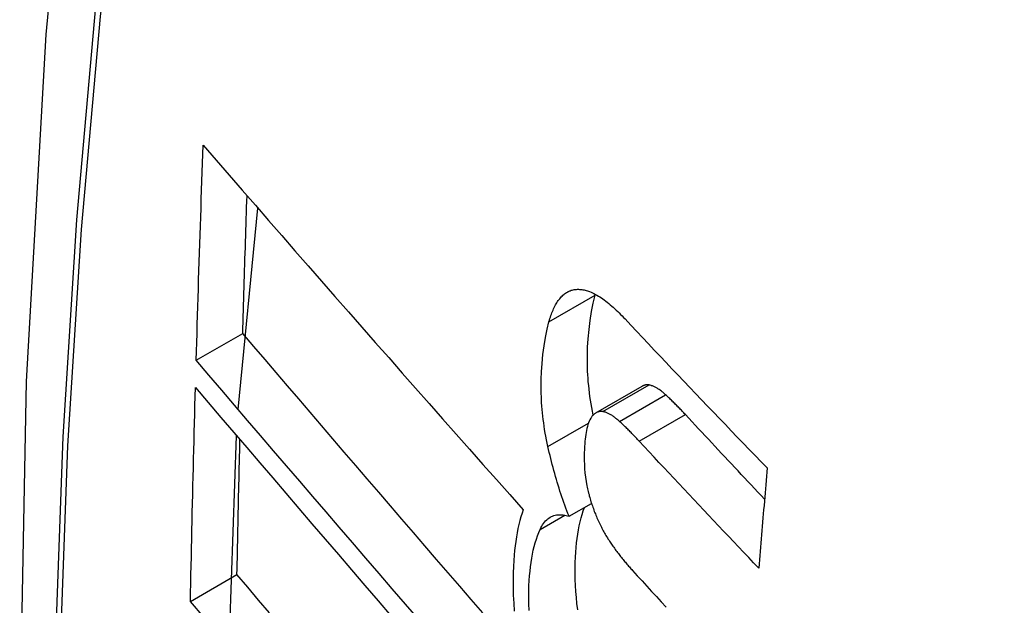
# Model space of a CAD drawing. Header units: inches. Extents: x 435.6 to 512.6, y 167.3 to 237.6.
# Tile 50 of 115: x 470.1178 to 470.2423, y 216.1357 to 216.2097. Entities that reach past the tile are written whole.
import ezdxf

# ---------------------------------------------------------------- set-up
doc = ezdxf.new("R2010")
doc.units = ezdxf.units.IN
doc.header["$MEASUREMENT"] = 0
doc.layers.add('Visible Edges(ANSI)', color=7, linetype='Continuous', lineweight=25)
doc.layers.add('Visible Tangent Edges(ANSI)', color=7, linetype='Continuous', lineweight=25)

msp = doc.modelspace()

# ---------------------------------------------------------------- linework, layer by layer
at = {"layer": 'Visible Edges(ANSI)'}
for p, q in [((470.14544, 216.16047), (470.14791, 216.18593)), ((470.19057, 216.17493), (470.1906, 216.17503)), ((470.14013, 216.16669), (470.14601, 216.17007)), ((470.19067, 216.16005), (470.19652, 216.16342)), ((470.14427, 216.13044), (470.14523, 216.15716)), ((470.18727, 216.14697), (470.19011, 216.14861)), ((470.13939, 216.13621), (470.14528, 216.13961))]:
    msp.add_line(p, q, dxfattribs=at)
at = {"layer": 'Visible Edges(ANSI)', "flags": 128}
for points in [[(470.17182, 216.45199), (470.15898, 216.41388), (470.14793, 216.37465), (470.13864, 216.33436), (470.13108, 216.29309), (470.12524, 216.2509), (470.1211, 216.20785), (470.11862, 216.16401), (470.1178, 216.11944), (470.11862, 216.07419), (470.12104, 216.02834), (470.12506, 215.98194), (470.13066, 215.93507), (470.13781, 215.88778), (470.14649, 215.84014), (470.15668, 215.79223), (470.16835, 215.74411)], [(470.14013, 216.16669), (470.14016, 216.16782), (470.14019, 216.16895), (470.14023, 216.17008), (470.14026, 216.17121), (470.14029, 216.17234), (470.14033, 216.17347), (470.14036, 216.1746), (470.1404, 216.17573), (470.14043, 216.17686), (470.14047, 216.178), (470.14051, 216.17913), (470.14054, 216.18026), (470.14058, 216.18139), (470.14062, 216.18253), (470.14066, 216.18366), (470.1407, 216.18479), (470.14073, 216.18592), (470.14077, 216.18706), (470.14081, 216.18819), (470.14085, 216.18932), (470.14089, 216.19046), (470.14093, 216.19159), (470.14097, 216.19273), (470.14101, 216.19386)], [(470.14101, 216.19386), (470.14265, 216.19198), (470.14429, 216.19008), (470.14594, 216.18819), (470.1476, 216.18628), (470.14927, 216.18437), (470.15094, 216.18245), (470.15261, 216.18053), (470.15429, 216.17861), (470.15598, 216.17668), (470.15767, 216.17475), (470.15936, 216.17282), (470.16106, 216.17088), (470.16276, 216.16895), (470.16446, 216.16702), (470.16616, 216.16508), (470.16786, 216.16315), (470.16957, 216.16122), (470.17127, 216.15929), (470.17298, 216.15737), (470.17468, 216.15545), (470.17638, 216.15353), (470.17808, 216.15162), (470.17978, 216.14971), (470.18148, 216.14781)], [(470.14601, 216.17007), (470.14603, 216.1708), (470.14605, 216.17152), (470.14607, 216.17225), (470.14609, 216.17297), (470.14612, 216.1737), (470.14614, 216.17442), (470.14616, 216.17515), (470.14618, 216.17587), (470.1462, 216.1766), (470.14623, 216.17733), (470.14625, 216.17805), (470.14627, 216.17878), (470.14629, 216.1795), (470.14632, 216.18023), (470.14634, 216.18095), (470.14636, 216.18168), (470.14638, 216.18241), (470.14641, 216.18313), (470.14643, 216.18386), (470.14645, 216.18458), (470.14648, 216.18531), (470.1465, 216.18604), (470.14653, 216.18676), (470.14655, 216.18749)], [(470.18473, 216.17156), (470.18478, 216.17176), (470.18484, 216.17196), (470.18491, 216.17215), (470.18497, 216.17233), (470.18504, 216.17252), (470.1851, 216.1727), (470.18517, 216.17287), (470.18525, 216.17304), (470.18532, 216.17321), (470.1854, 216.17337), (470.18548, 216.17352), (470.18556, 216.17368), (470.18564, 216.17382), (470.18573, 216.17396), (470.18581, 216.1741), (470.1859, 216.17423), (470.186, 216.17435), (470.18609, 216.17447), (470.18619, 216.17459), (470.18628, 216.1747), (470.18639, 216.1748), (470.18649, 216.1749), (470.18659, 216.17499), (470.1867, 216.17508)], [(470.1867, 216.17508), (470.18682, 216.17517), (470.18693, 216.17524), (470.18705, 216.17531), (470.18717, 216.17538), (470.18729, 216.17543), (470.18741, 216.17548), (470.18754, 216.17553), (470.18767, 216.17556), (470.18779, 216.1756), (470.18792, 216.17562), (470.18806, 216.17564), (470.18819, 216.17565), (470.18832, 216.17566), (470.18846, 216.17566), (470.1886, 216.17565), (470.18874, 216.17564), (470.18887, 216.17562), (470.18901, 216.1756), (470.18916, 216.17557), (470.1893, 216.17554), (470.18944, 216.1755), (470.18958, 216.17546), (470.18973, 216.17541), (470.18987, 216.17536)], [(470.19032, 216.15976), (470.19022, 216.16024), (470.19013, 216.16071), (470.19005, 216.16118), (470.18998, 216.16164), (470.18991, 216.16211), (470.18985, 216.16257), (470.18979, 216.16303), (470.18975, 216.16349), (470.1897, 216.16395), (470.18967, 216.16441), (470.18964, 216.16487), (470.18961, 216.16532), (470.1896, 216.16577), (470.18959, 216.16621), (470.18958, 216.16665), (470.18958, 216.16708), (470.18959, 216.16759), (470.18962, 216.16836), (470.18968, 216.16938), (470.18979, 216.17057), (470.18993, 216.17173), (470.1901, 216.17285), (470.19032, 216.17392), (470.19057, 216.17493)], [(470.18987, 216.17536), (470.19005, 216.17529), (470.19023, 216.17521), (470.19042, 216.17512), (470.1906, 216.17502), (470.19079, 216.17492), (470.19097, 216.17481), (470.19116, 216.17469), (470.19135, 216.17457), (470.19153, 216.17444), (470.19172, 216.17431), (470.19191, 216.17416), (470.1921, 216.17402), (470.19229, 216.17386), (470.19248, 216.17371), (470.19267, 216.17354), (470.19286, 216.17338), (470.19304, 216.17321), (470.19323, 216.17303), (470.19342, 216.17285), (470.19361, 216.17267), (470.19379, 216.17248), (470.19398, 216.17229), (470.19416, 216.1721), (470.19435, 216.17191)], [(470.1846, 216.15579), (470.1845, 216.15622), (470.18441, 216.15665), (470.18433, 216.15708), (470.18425, 216.1575), (470.18418, 216.15793), (470.18412, 216.15836), (470.18406, 216.15878), (470.184, 216.1592), (470.18395, 216.15962), (470.1839, 216.16005), (470.18386, 216.16047), (470.18383, 216.16088), (470.1838, 216.16136), (470.18377, 216.16195), (470.18374, 216.16263), (470.18374, 216.16342), (470.18375, 216.16429), (470.18379, 216.16525), (470.18386, 216.16629), (470.18397, 216.16741), (470.18411, 216.16852), (470.18428, 216.16958), (470.18448, 216.1706), (470.18473, 216.17156)], [(470.19435, 216.17191), (470.19509, 216.17112), (470.19583, 216.17034), (470.19657, 216.16955), (470.19731, 216.16877), (470.19805, 216.16798), (470.19879, 216.1672), (470.19954, 216.16641), (470.20028, 216.16562), (470.20103, 216.16484), (470.20178, 216.16405), (470.20253, 216.16327), (470.20327, 216.16248), (470.20402, 216.1617), (470.20477, 216.16091), (470.20553, 216.16013), (470.20628, 216.15934), (470.20703, 216.15856), (470.20778, 216.15777), (470.20854, 216.15699), (470.20929, 216.15621), (470.21005, 216.15542), (470.21081, 216.15464), (470.21156, 216.15386), (470.21232, 216.15308)], [(470.17637, 216.13476), (470.17491, 216.13645), (470.17344, 216.13814), (470.17198, 216.13983), (470.17052, 216.14153), (470.16905, 216.14323), (470.16759, 216.14492), (470.16613, 216.14662), (470.16467, 216.14831), (470.16321, 216.15001), (470.16176, 216.1517), (470.1603, 216.15339), (470.15885, 216.15508), (470.15741, 216.15677), (470.15596, 216.15845), (470.15453, 216.16012), (470.15309, 216.1618), (470.15167, 216.16346), (470.15024, 216.16513), (470.14883, 216.16678), (470.14741, 216.16843), (470.14601, 216.17007)], [(470.16828, 216.13393), (470.1666, 216.13587), (470.16492, 216.13781), (470.16324, 216.13976), (470.16157, 216.1417), (470.15989, 216.14365), (470.15822, 216.14559), (470.15655, 216.14753), (470.15488, 216.14947), (470.15322, 216.15141), (470.15156, 216.15334), (470.14991, 216.15526), (470.14826, 216.15719), (470.14662, 216.1591), (470.14498, 216.16101), (470.14336, 216.16291), (470.14174, 216.1648), (470.14013, 216.16669)], [(470.19738, 216.16357), (470.19734, 216.16357), (470.1973, 216.16358), (470.19726, 216.16358), (470.19722, 216.16358), (470.19719, 216.16358), (470.19715, 216.16358), (470.19711, 216.16358), (470.19707, 216.16358), (470.19704, 216.16358), (470.197, 216.16358), (470.19696, 216.16357), (470.19693, 216.16357), (470.19689, 216.16356), (470.19686, 216.16355), (470.19682, 216.16354), (470.19679, 216.16353), (470.19675, 216.16352), (470.19672, 216.16351), (470.19668, 216.1635), (470.19665, 216.16348), (470.19662, 216.16347), (470.19658, 216.16345), (470.19655, 216.16343), (470.19652, 216.16342)], [(470.19948, 216.16233), (470.19939, 216.16241), (470.1993, 216.16249), (470.19921, 216.16257), (470.19912, 216.16264), (470.19903, 216.16272), (470.19894, 216.16279), (470.19885, 216.16285), (470.19877, 216.16292), (470.19868, 216.16298), (470.19859, 216.16304), (470.1985, 216.1631), (470.19841, 216.16315), (470.19832, 216.16321), (470.19824, 216.16326), (470.19815, 216.1633), (470.19806, 216.16334), (470.19797, 216.16338), (470.19789, 216.16342), (470.1978, 216.16345), (470.19771, 216.16348), (470.19763, 216.16351), (470.19754, 216.16353), (470.19746, 216.16355), (470.19738, 216.16357)], [(470.13939, 216.13621), (470.13941, 216.13734), (470.13944, 216.13846), (470.13946, 216.13959), (470.13948, 216.14071), (470.13951, 216.14184), (470.13953, 216.14296), (470.13955, 216.14409), (470.13958, 216.14521), (470.1396, 216.14634), (470.13963, 216.14747), (470.13966, 216.14859), (470.13968, 216.14972), (470.13971, 216.15085), (470.13974, 216.15197), (470.13976, 216.1531), (470.13979, 216.15423), (470.13982, 216.15535), (470.13985, 216.15648), (470.13988, 216.15761), (470.13991, 216.15873), (470.13994, 216.15986), (470.13997, 216.16099), (470.14, 216.16212), (470.14003, 216.16325)], [(470.14003, 216.16325), (470.14164, 216.16136), (470.14325, 216.15947), (470.14488, 216.15757), (470.14651, 216.15566), (470.14815, 216.15374), (470.1498, 216.15182), (470.15145, 216.14989), (470.1531, 216.14796), (470.15476, 216.14602), (470.15643, 216.14408), (470.1581, 216.14214), (470.15977, 216.1402), (470.16144, 216.13825), (470.16312, 216.1363), (470.16479, 216.13436)], [(470.20199, 216.15982), (470.20188, 216.15993), (470.20178, 216.16004), (470.20168, 216.16015), (470.20157, 216.16026), (470.20147, 216.16037), (470.20136, 216.16048), (470.20126, 216.16059), (470.20115, 216.1607), (470.20105, 216.1608), (470.20094, 216.16091), (470.20084, 216.16102), (470.20073, 216.16112), (470.20063, 216.16123), (470.20052, 216.16133), (470.20042, 216.16144), (470.20032, 216.16154), (470.20021, 216.16164), (470.20011, 216.16174), (470.2, 216.16184), (470.1999, 216.16194), (470.19979, 216.16204), (470.19969, 216.16214), (470.19958, 216.16224), (470.19948, 216.16233)], [(470.19153, 216.1602), (470.19146, 216.16021), (470.19138, 216.16022), (470.19131, 216.16022), (470.19124, 216.16022), (470.19117, 216.16021), (470.1911, 216.1602), (470.19103, 216.16019), (470.19096, 216.16017), (470.19089, 216.16015), (470.19082, 216.16012), (470.19075, 216.16009), (470.19069, 216.16006), (470.19062, 216.16002), (470.19056, 216.15998), (470.1905, 216.15993), (470.19044, 216.15988), (470.19038, 216.15983), (470.19032, 216.15977), (470.19027, 216.15971), (470.19021, 216.15965), (470.19016, 216.15958), (470.19011, 216.15951), (470.19006, 216.15943), (470.19001, 216.15936)], [(470.19364, 216.15897), (470.19355, 216.15905), (470.19346, 216.15913), (470.19337, 216.15921), (470.19328, 216.15928), (470.19319, 216.15935), (470.1931, 216.15942), (470.19302, 216.15949), (470.19293, 216.15956), (470.19284, 216.15962), (470.19275, 216.15968), (470.19266, 216.15974), (470.19257, 216.15979), (470.19248, 216.15984), (470.1924, 216.15989), (470.19231, 216.15994), (470.19222, 216.15998), (470.19213, 216.16002), (470.19205, 216.16006), (470.19196, 216.16009), (470.19187, 216.16012), (470.19179, 216.16015), (470.1917, 216.16017), (470.19162, 216.16019), (470.19153, 216.1602)], [(470.21198, 216.14915), (470.21156, 216.1496), (470.21115, 216.15004), (470.21073, 216.15048), (470.21031, 216.15093), (470.20989, 216.15137), (470.20947, 216.15182), (470.20905, 216.15226), (470.20864, 216.15271), (470.20822, 216.15315), (470.2078, 216.15359), (470.20738, 216.15404), (470.20697, 216.15448), (470.20655, 216.15493), (470.20613, 216.15537), (470.20572, 216.15582), (470.2053, 216.15626), (470.20489, 216.15671), (470.20447, 216.15715), (470.20406, 216.1576), (470.20364, 216.15804), (470.20323, 216.15848), (470.20282, 216.15893), (470.2024, 216.15937), (470.20199, 216.15982)], [(470.19001, 216.15936), (470.18991, 216.15918), (470.18982, 216.15899), (470.18974, 216.15878), (470.18966, 216.15856), (470.18959, 216.15832), (470.18953, 216.15808), (470.18948, 216.15783), (470.18943, 216.15756), (470.18939, 216.15729), (470.18935, 216.15702), (470.18931, 216.15673), (470.18928, 216.15645), (470.18925, 216.15614), (470.18923, 216.1558), (470.1892, 216.1554), (470.18919, 216.15498), (470.18918, 216.15451), (470.18918, 216.15402), (470.1892, 216.15351), (470.18923, 216.15298), (470.18927, 216.15245), (470.18934, 216.15191), (470.18942, 216.15137), (470.18953, 216.15083)], [(470.19615, 216.15646), (470.19605, 216.15657), (470.19594, 216.15668), (470.19584, 216.15679), (470.19574, 216.1569), (470.19563, 216.15701), (470.19553, 216.15712), (470.19542, 216.15723), (470.19532, 216.15733), (470.19521, 216.15744), (470.19511, 216.15755), (470.195, 216.15766), (470.1949, 216.15776), (470.19479, 216.15787), (470.19469, 216.15797), (470.19458, 216.15807), (470.19448, 216.15818), (470.19437, 216.15828), (470.19427, 216.15838), (470.19416, 216.15848), (470.19406, 216.15858), (470.19395, 216.15868), (470.19385, 216.15878), (470.19374, 216.15888), (470.19364, 216.15897)], [(470.14528, 216.13961), (470.1453, 216.14032), (470.14531, 216.14103), (470.14533, 216.14174), (470.14534, 216.14245), (470.14535, 216.14316), (470.14537, 216.14387), (470.14538, 216.14458), (470.1454, 216.14529), (470.14541, 216.146), (470.14543, 216.14671), (470.14544, 216.14742), (470.14546, 216.14813), (470.14547, 216.14884), (470.14549, 216.14955), (470.14551, 216.15026), (470.14552, 216.15097), (470.14554, 216.15168), (470.14555, 216.15239), (470.14557, 216.1531), (470.14559, 216.15381), (470.1456, 216.15453), (470.14562, 216.15524), (470.14564, 216.15595), (470.14566, 216.15666)], [(470.21125, 216.14044), (470.21061, 216.1411), (470.20998, 216.14177), (470.20934, 216.14243), (470.20871, 216.1431), (470.20808, 216.14377), (470.20745, 216.14443), (470.20681, 216.1451), (470.20618, 216.14577), (470.20555, 216.14643), (470.20492, 216.1471), (470.20429, 216.14777), (470.20366, 216.14844), (470.20303, 216.14911), (470.2024, 216.14977), (470.20177, 216.15044), (470.20115, 216.15111), (470.20052, 216.15178), (470.19989, 216.15245), (470.19927, 216.15312), (470.19864, 216.15378), (470.19802, 216.15445), (470.1974, 216.15512), (470.19677, 216.15579), (470.19615, 216.15646)], [(470.18727, 216.14697), (470.18713, 216.14732), (470.18699, 216.14767), (470.18686, 216.14802), (470.18673, 216.14837), (470.1866, 216.14873), (470.18648, 216.14908), (470.18635, 216.14944), (470.18623, 216.1498), (470.18611, 216.15017), (470.186, 216.15053), (470.18588, 216.1509), (470.18577, 216.15127), (470.18566, 216.15164), (470.18555, 216.15201), (470.18545, 216.15238), (470.18534, 216.15275), (470.18524, 216.15313), (470.18514, 216.1535), (470.18505, 216.15388), (470.18495, 216.15426), (470.18486, 216.15464), (470.18477, 216.15502), (470.18468, 216.1554), (470.1846, 216.15579)], [(470.21232, 216.15308), (470.21228, 216.15255), (470.21223, 216.15203), (470.21219, 216.1515), (470.21214, 216.15097), (470.2121, 216.15045), (470.21205, 216.14992), (470.21201, 216.14939), (470.21196, 216.14887), (470.21192, 216.14834), (470.21187, 216.14781), (470.21183, 216.14728), (470.21178, 216.14676), (470.21174, 216.14623), (470.21169, 216.1457), (470.21165, 216.14518), (470.2116, 216.14465), (470.21156, 216.14412), (470.21151, 216.1436), (470.21147, 216.14307), (470.21142, 216.14254), (470.21138, 216.14202), (470.21134, 216.14149), (470.21129, 216.14096), (470.21125, 216.14044)], [(470.18953, 216.15083), (470.18957, 216.15064), (470.18961, 216.15046), (470.18965, 216.15027), (470.18969, 216.15009), (470.18974, 216.14991), (470.18979, 216.14972), (470.18983, 216.14954), (470.18988, 216.14936), (470.18994, 216.14918), (470.18999, 216.149), (470.19004, 216.14882), (470.1901, 216.14865), (470.19016, 216.14847), (470.19022, 216.14829), (470.19028, 216.14812), (470.19034, 216.14794), (470.1904, 216.14777), (470.19046, 216.1476), (470.19053, 216.14743), (470.1906, 216.14727), (470.19066, 216.1471), (470.19073, 216.14694), (470.1908, 216.14678), (470.19087, 216.14661)], [(470.18148, 216.14781), (470.18133, 216.14737), (470.18118, 216.14691), (470.18105, 216.14643), (470.18093, 216.14594), (470.18081, 216.14543), (470.18071, 216.1449), (470.18062, 216.14436), (470.18053, 216.14381), (470.18046, 216.14325), (470.18039, 216.14267), (470.18033, 216.14206), (470.18028, 216.14138), (470.18023, 216.14063), (470.1802, 216.13981), (470.18019, 216.13894), (470.18019, 216.13801), (470.18022, 216.13702), (470.18027, 216.136), (470.18034, 216.13497)], [(470.1836, 216.1453), (470.18371, 216.14552), (470.18381, 216.14572), (470.18393, 216.1459), (470.18405, 216.14608), (470.18417, 216.14624), (470.1843, 216.14639), (470.18444, 216.14652), (470.18458, 216.14664), (470.18472, 216.14675), (470.18487, 216.14685), (470.18503, 216.14693), (470.18518, 216.147), (470.18534, 216.14706), (470.18551, 216.14711), (470.18567, 216.14714), (470.18584, 216.14716), (470.18601, 216.14717), (470.18619, 216.14717), (470.18636, 216.14716), (470.18654, 216.14714), (470.18672, 216.14712), (470.1869, 216.14708), (470.18709, 216.14703), (470.18727, 216.14697)], [(470.18837, 216.13516), (470.18827, 216.13594), (470.18819, 216.13672), (470.18813, 216.13748), (470.18808, 216.13824), (470.18805, 216.13899), (470.18804, 216.13973), (470.18804, 216.14045), (470.18805, 216.14114), (470.18808, 216.1418), (470.18812, 216.14244), (470.18816, 216.14304), (470.18822, 216.14362), (470.18829, 216.14418), (470.18836, 216.14473), (470.18845, 216.14526), (470.18855, 216.14578), (470.18866, 216.14628), (470.18878, 216.14676), (470.18891, 216.14722), (470.18906, 216.14767), (470.18921, 216.14809)], [(470.19087, 216.14661), (470.19095, 216.14644), (470.19103, 216.14628), (470.19111, 216.14611), (470.19119, 216.14595), (470.19127, 216.14578), (470.19135, 216.14562), (470.19143, 216.14546), (470.19151, 216.14531), (470.19159, 216.14515), (470.19168, 216.145), (470.19176, 216.14485), (470.19185, 216.1447), (470.19193, 216.14456), (470.19202, 216.14441), (470.19211, 216.14427), (470.19219, 216.14413), (470.19228, 216.14399), (470.19237, 216.14385), (470.19246, 216.14371), (470.19255, 216.14358), (470.19264, 216.14345), (470.19273, 216.14332), (470.19282, 216.14319), (470.19291, 216.14306)], [(470.18221, 216.13506), (470.18218, 216.13591), (470.18217, 216.13672), (470.18218, 216.13748), (470.1822, 216.13819), (470.18224, 216.13885), (470.18228, 216.13947), (470.18234, 216.14004), (470.1824, 216.1406), (470.18247, 216.14114), (470.18255, 216.14167), (470.18265, 216.14219), (470.18275, 216.14269), (470.18286, 216.14317), (470.18299, 216.14364), (470.18313, 216.14408), (470.18327, 216.14451), (470.18343, 216.14492), (470.1836, 216.1453)], [(470.19291, 216.14306), (470.19301, 216.14293), (470.19311, 216.14279), (470.1932, 216.14266), (470.1933, 216.14253), (470.1934, 216.1424), (470.1935, 216.14227), (470.1936, 216.14214), (470.19369, 216.14202), (470.19379, 216.14189), (470.19389, 216.14177), (470.19399, 216.14164), (470.19409, 216.14152), (470.19419, 216.1414), (470.19429, 216.14128), (470.19439, 216.14116), (470.19449, 216.14104), (470.19459, 216.14092), (470.19469, 216.1408), (470.19479, 216.14069), (470.19489, 216.14057), (470.19499, 216.14046), (470.19509, 216.14035), (470.19519, 216.14024), (470.19529, 216.14013)], [(470.14938, 216.13476), (470.14801, 216.13638), (470.14664, 216.138), (470.14528, 216.13961)], [(470.19529, 216.14013), (470.19589, 216.13947), (470.1965, 216.13881), (470.1971, 216.13814), (470.19771, 216.13748), (470.19831, 216.13682), (470.19892, 216.13616), (470.19953, 216.1355)], [(470.14111, 216.13418), (470.13939, 216.13621)]]:
    msp.add_lwpolyline(points, dxfattribs=at)
at = {"layer": 'Visible Edges(ANSI)'}
msp.add_ellipse((470.46494, 215.84962), major_axis=(-0.15963, 0.2772), ratio=0.578093, dxfattribs=at)
at = {"layer": 'Visible Tangent Edges(ANSI)'}
for p, q in [((470.18473, 216.17156), (470.19057, 216.17493)), ((470.1867, 216.17508), (470.18738, 216.17547)), ((470.19153, 216.1602), (470.19738, 216.16357)), ((470.19364, 216.15897), (470.19948, 216.16233)), ((470.19615, 216.15646), (470.20199, 216.15982)), ((470.1846, 216.15579), (470.18972, 216.15874)), ((470.1836, 216.1453), (470.18674, 216.14711))]:
    msp.add_line(p, q, dxfattribs=at)
at = {"layer": 'Visible Tangent Edges(ANSI)', "flags": 128}
for points in [[(470.17098, 216.40839), (470.16321, 216.38591), (470.15609, 216.36276), (470.14962, 216.33898), (470.14381, 216.31458), (470.13868, 216.2896), (470.13422, 216.26406), (470.13045, 216.238), (470.12737, 216.21145), (470.12497, 216.18444), (470.12327, 216.15701), (470.12225, 216.12919), (470.12193, 216.10098), (470.12228, 216.0724), (470.12333, 216.04343), (470.12506, 216.0141), (470.12747, 215.98445), (470.13056, 215.95452), (470.13433, 215.92432), (470.13877, 215.89388), (470.14389, 215.8632), (470.14967, 215.83232)], [(470.15041, 215.83188), (470.14461, 215.8627), (470.13948, 215.89332), (470.13502, 215.92371), (470.13123, 215.95384), (470.12813, 215.98373), (470.12571, 216.01332), (470.12397, 216.04259), (470.12292, 216.07149), (470.12256, 216.10001), (470.12289, 216.12814), (470.1239, 216.15588), (470.12562, 216.18322), (470.12802, 216.21014), (470.13112, 216.23659), (470.13491, 216.26254), (470.13938, 216.28796), (470.14453, 216.31282), (470.15036, 216.33709), (470.15685, 216.36075), (470.16398, 216.38376), (470.17176, 216.40612)]]:
    msp.add_lwpolyline(points, dxfattribs=at)
at = {"layer": 'Visible Tangent Edges(ANSI)'}
msp.add_ellipse((470.46742, 215.85105), major_axis=(-0.17285, 0.30015), ratio=0.578093, start_param=5.049711, end_param=10.658253, dxfattribs=at)
for centre, major_axis in [((470.46802, 215.85139), (0.17078, -0.29656)), ((470.46504, 215.84968), (-0.16238, 0.28198)), ((470.46494, 215.84962), (0.16178, -0.28094))]:
    msp.add_ellipse(centre, major_axis=major_axis, ratio=0.578093, dxfattribs=at)

doc.saveas('drawing.dxf')
